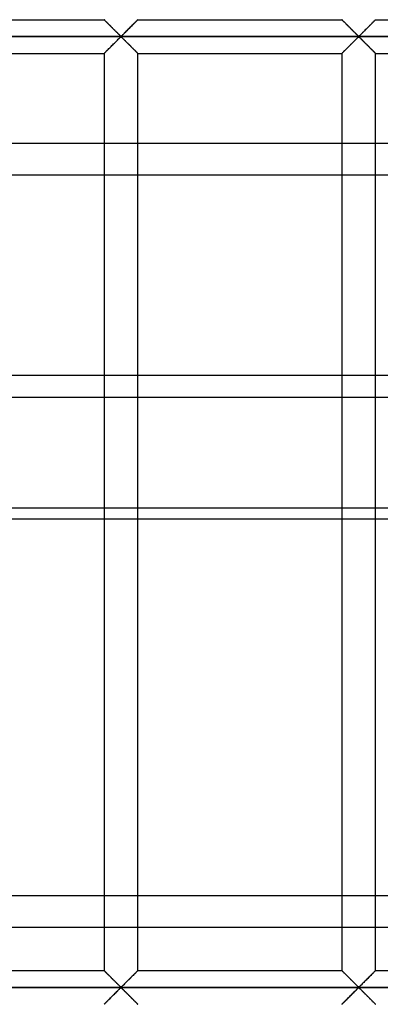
# Model space of a CAD drawing. Header units: millimetres. Extents: x -455 to 455, y -455 to 455.
# Tile 11 of 58: x -297 to -243, y -73 to 73. Entities that reach past the tile are written whole.
import ezdxf

# ---------------------------------------------------------------- set-up
doc = ezdxf.new("R2010")
doc.units = ezdxf.units.MM
doc.layers.add('MAIN-1', color=7, linetype='Continuous')
doc.layers.add('MAIN-2', color=7, linetype='Continuous')

msp = doc.modelspace()

# ---------------------------------------------------------------- linework, layer by layer
at = {"layer": 'MAIN-1'}
for p, q in [((-314.38, 72.92), (-284.17, 72.92)), ((-284.16, 72.91), (-284.17, 72.92)), ((-279.17, 72.92), (-279.17, 72.91)), ((-279.17, 72.92), (-248.96, 72.92)), ((-248.96, 72.91), (-248.96, 72.92)), ((-243.96, 72.92), (-243.97, 72.91)), ((-243.96, 72.92), (-213.75, 72.92)), ((-284.15, 72.9), (-284.16, 72.91)), ((-284.16, 72.91), (-284.16, 72.91)), ((-284.13, 72.88), (-284.15, 72.9)), ((-284.11, 72.86), (-284.13, 72.88)), ((-284.08, 72.84), (-284.11, 72.86)), ((-284.06, 72.81), (-284.08, 72.84)), ((-284.02, 72.77), (-284.06, 72.81)), ((-283.99, 72.74), (-284.02, 72.77)), ((-283.95, 72.7), (-283.99, 72.74)), ((-283.9, 72.65), (-283.95, 72.7)), ((-283.86, 72.61), (-283.9, 72.65)), ((-283.81, 72.56), (-283.86, 72.61)), ((-283.75, 72.5), (-283.81, 72.56)), ((-283.7, 72.45), (-283.75, 72.5)), ((-283.64, 72.39), (-283.7, 72.45)), ((-283.58, 72.33), (-283.64, 72.39)), ((-283.52, 72.27), (-283.58, 72.33)), ((-283.46, 72.21), (-283.52, 72.27)), ((-283.4, 72.15), (-283.46, 72.21)), ((-283.34, 72.09), (-283.4, 72.15)), ((-283.27, 72.02), (-283.34, 72.09)), ((-283.21, 71.96), (-283.27, 72.02)), ((-283.14, 71.89), (-283.21, 71.96)), ((-283.07, 71.83), (-283.14, 71.89)), ((-283.01, 71.76), (-283.07, 71.83)), ((-282.94, 71.69), (-283.01, 71.76)), ((-282.87, 71.62), (-282.94, 71.69)), ((-282.8, 71.55), (-282.87, 71.62)), ((-282.73, 71.48), (-282.8, 71.55)), ((-282.66, 71.41), (-282.73, 71.48)), ((-280.58, 71.51), (-280.7, 71.39)), ((-280.46, 71.63), (-280.58, 71.51)), ((-280.34, 71.75), (-280.46, 71.63)), ((-280.22, 71.87), (-280.34, 71.75)), ((-280.1, 71.98), (-280.22, 71.87)), ((-279.99, 72.1), (-280.1, 71.98)), ((-279.88, 72.2), (-279.99, 72.1)), ((-279.77, 72.31), (-279.88, 72.2)), ((-279.67, 72.41), (-279.77, 72.31)), ((-279.58, 72.51), (-279.67, 72.41)), ((-279.49, 72.6), (-279.58, 72.51)), ((-279.41, 72.68), (-279.49, 72.6)), ((-279.34, 72.75), (-279.41, 72.68)), ((-279.28, 72.81), (-279.34, 72.75)), ((-279.23, 72.86), (-279.28, 72.81)), ((-279.2, 72.89), (-279.23, 72.86)), ((-279.17, 72.91), (-279.2, 72.89)), ((-248.95, 72.91), (-248.96, 72.91)), ((-248.94, 72.9), (-248.95, 72.91)), ((-248.92, 72.88), (-248.94, 72.9)), ((-248.9, 72.86), (-248.92, 72.88)), ((-248.88, 72.84), (-248.9, 72.86)), ((-248.85, 72.81), (-248.88, 72.84)), ((-248.81, 72.77), (-248.85, 72.81)), ((-248.78, 72.74), (-248.81, 72.77)), ((-248.74, 72.7), (-248.78, 72.74)), ((-248.69, 72.65), (-248.74, 72.7)), ((-248.65, 72.61), (-248.69, 72.65)), ((-248.6, 72.56), (-248.65, 72.61)), ((-248.54, 72.5), (-248.6, 72.56)), ((-248.49, 72.45), (-248.54, 72.5)), ((-248.43, 72.39), (-248.49, 72.45)), ((-248.37, 72.33), (-248.43, 72.39)), ((-248.31, 72.27), (-248.37, 72.33)), ((-248.25, 72.21), (-248.31, 72.27)), ((-248.19, 72.15), (-248.25, 72.21)), ((-248.13, 72.09), (-248.19, 72.15)), ((-248.07, 72.02), (-248.13, 72.09)), ((-248, 71.96), (-248.07, 72.02)), ((-247.93, 71.89), (-248, 71.96)), ((-247.87, 71.83), (-247.93, 71.89)), ((-247.8, 71.76), (-247.87, 71.83)), ((-247.73, 71.69), (-247.8, 71.76)), ((-247.66, 71.62), (-247.73, 71.69)), ((-247.59, 71.55), (-247.66, 71.62)), ((-247.52, 71.48), (-247.59, 71.55)), ((-247.45, 71.41), (-247.52, 71.48)), ((-245.37, 71.51), (-245.49, 71.39)), ((-245.25, 71.63), (-245.37, 71.51)), ((-245.13, 71.75), (-245.25, 71.63)), ((-245.01, 71.87), (-245.13, 71.75)), ((-244.89, 71.98), (-245.01, 71.87)), ((-244.78, 72.1), (-244.89, 71.98)), ((-244.67, 72.2), (-244.78, 72.1)), ((-244.57, 72.31), (-244.67, 72.2)), ((-244.46, 72.41), (-244.57, 72.31)), ((-244.37, 72.51), (-244.46, 72.41)), ((-244.28, 72.6), (-244.37, 72.51)), ((-244.2, 72.68), (-244.28, 72.6)), ((-244.13, 72.75), (-244.2, 72.68)), ((-244.07, 72.81), (-244.13, 72.75)), ((-244.02, 72.86), (-244.07, 72.81)), ((-243.99, 72.89), (-244.02, 72.86)), ((-243.97, 72.91), (-243.99, 72.89)), ((422.5, 70.42), (-422.5, 70.42)), ((-282.59, 71.35), (-282.66, 71.41)), ((-282.53, 71.28), (-282.59, 71.35)), ((-282.46, 71.21), (-282.53, 71.28)), ((-282.39, 71.15), (-282.46, 71.21)), ((-282.33, 71.08), (-282.39, 71.15)), ((-282.26, 71.01), (-282.33, 71.08)), ((-282.2, 70.95), (-282.26, 71.01)), ((-282.13, 70.89), (-282.2, 70.95)), ((-282.18, 69.9), (-282.07, 70.01)), ((-282.07, 70.83), (-282.13, 70.89)), ((-282.01, 70.77), (-282.07, 70.83)), ((-282.07, 70.01), (-281.97, 70.11)), ((-281.96, 70.72), (-282.01, 70.77)), ((-281.97, 70.11), (-281.87, 70.2)), ((-281.9, 70.66), (-281.96, 70.72)), ((-281.85, 70.61), (-281.9, 70.66)), ((-281.87, 70.2), (-281.78, 70.28)), ((-281.79, 70.56), (-281.85, 70.61)), ((-281.74, 70.52), (-281.79, 70.56)), ((-281.78, 70.28), (-281.67, 70.35)), ((-281.67, 70.49), (-281.74, 70.52)), ((-281.55, 70.55), (-281.67, 70.49)), ((-281.67, 70.35), (-281.59, 70.31)), ((-281.59, 70.31), (-281.54, 70.27)), ((-281.46, 70.64), (-281.55, 70.55)), ((-281.54, 70.27), (-281.49, 70.22)), ((-281.49, 70.22), (-281.43, 70.17)), ((-281.36, 70.73), (-281.46, 70.64)), ((-281.43, 70.17), (-281.38, 70.12)), ((-281.38, 70.12), (-281.32, 70.06)), ((-281.26, 70.83), (-281.36, 70.73)), ((-281.32, 70.06), (-281.26, 70)), ((-281.16, 70.93), (-281.26, 70.83)), ((-281.26, 70), (-281.2, 69.94)), ((-281.04, 71.04), (-281.16, 70.93)), ((-280.93, 71.16), (-281.04, 71.04)), ((-280.81, 71.27), (-280.93, 71.16)), ((-280.7, 71.39), (-280.81, 71.27)), ((-247.38, 71.35), (-247.45, 71.41)), ((-247.32, 71.28), (-247.38, 71.35)), ((-247.25, 71.21), (-247.32, 71.28)), ((-247.18, 71.15), (-247.25, 71.21)), ((-247.12, 71.08), (-247.18, 71.15)), ((-247.05, 71.01), (-247.12, 71.08)), ((-246.99, 70.95), (-247.05, 71.01)), ((-246.93, 70.89), (-246.99, 70.95)), ((-246.97, 69.9), (-246.86, 70.01)), ((-246.87, 70.83), (-246.93, 70.89)), ((-246.81, 70.77), (-246.87, 70.83)), ((-246.86, 70.01), (-246.76, 70.11)), ((-246.75, 70.72), (-246.81, 70.77)), ((-246.76, 70.11), (-246.67, 70.2)), ((-246.69, 70.66), (-246.75, 70.72)), ((-246.64, 70.61), (-246.69, 70.66)), ((-246.67, 70.2), (-246.57, 70.28)), ((-246.59, 70.56), (-246.64, 70.61)), ((-246.53, 70.52), (-246.59, 70.56)), ((-246.57, 70.28), (-246.46, 70.35)), ((-246.46, 70.49), (-246.53, 70.52)), ((-246.34, 70.55), (-246.46, 70.49)), ((-246.46, 70.35), (-246.39, 70.31)), ((-246.39, 70.31), (-246.33, 70.27)), ((-246.25, 70.64), (-246.34, 70.55)), ((-246.33, 70.27), (-246.28, 70.22)), ((-246.28, 70.22), (-246.22, 70.17)), ((-246.15, 70.73), (-246.25, 70.64)), ((-246.22, 70.17), (-246.17, 70.12)), ((-246.17, 70.12), (-246.11, 70.06)), ((-246.05, 70.83), (-246.15, 70.73)), ((-246.11, 70.06), (-246.05, 70)), ((-245.95, 70.93), (-246.05, 70.83)), ((-246.05, 70), (-245.99, 69.94)), ((-245.84, 71.04), (-245.95, 70.93)), ((-245.72, 71.16), (-245.84, 71.04)), ((-245.6, 71.27), (-245.72, 71.16)), ((-245.49, 71.39), (-245.6, 71.27)), ((-283.56, 68.52), (-283.45, 68.63)), ((-283.45, 68.63), (-283.34, 68.74)), ((-283.34, 68.74), (-283.23, 68.85)), ((-283.23, 68.85), (-283.12, 68.97)), ((-283.12, 68.97), (-283, 69.08)), ((-283, 69.08), (-282.88, 69.2)), ((-282.88, 69.2), (-282.76, 69.32)), ((-282.76, 69.32), (-282.64, 69.44)), ((-282.64, 69.44), (-282.52, 69.56)), ((-282.52, 69.56), (-282.4, 69.68)), ((-282.4, 69.68), (-282.29, 69.79)), ((-282.29, 69.79), (-282.18, 69.9)), ((-281.2, 69.94), (-281.14, 69.88)), ((-281.14, 69.88), (-281.07, 69.82)), ((-281.07, 69.82), (-281.01, 69.75)), ((-281.01, 69.75), (-280.94, 69.69)), ((-280.94, 69.69), (-280.88, 69.62)), ((-280.88, 69.62), (-280.81, 69.56)), ((-280.81, 69.56), (-280.74, 69.49)), ((-280.74, 69.49), (-280.67, 69.42)), ((-280.67, 69.42), (-280.6, 69.35)), ((-280.6, 69.35), (-280.53, 69.28)), ((-280.53, 69.28), (-280.47, 69.21)), ((-280.47, 69.21), (-280.4, 69.14)), ((-280.4, 69.14), (-280.33, 69.08)), ((-280.33, 69.08), (-280.26, 69.01)), ((-280.26, 69.01), (-280.19, 68.94)), ((-280.19, 68.94), (-280.13, 68.87)), ((-280.13, 68.87), (-280.06, 68.81)), ((-280.06, 68.81), (-280, 68.74)), ((-280, 68.74), (-279.93, 68.68)), ((-279.93, 68.68), (-279.87, 68.62)), ((-279.87, 68.62), (-279.81, 68.56)), ((-279.81, 68.56), (-279.75, 68.5)), ((-248.35, 68.52), (-248.24, 68.63)), ((-248.24, 68.63), (-248.14, 68.74)), ((-248.14, 68.74), (-248.02, 68.85)), ((-248.02, 68.85), (-247.91, 68.97)), ((-247.91, 68.97), (-247.79, 69.08)), ((-247.79, 69.08), (-247.67, 69.2)), ((-247.67, 69.2), (-247.55, 69.32)), ((-247.55, 69.32), (-247.43, 69.44)), ((-247.43, 69.44), (-247.31, 69.56)), ((-247.31, 69.56), (-247.2, 69.68)), ((-247.2, 69.68), (-247.08, 69.79)), ((-247.08, 69.79), (-246.97, 69.9)), ((-245.99, 69.94), (-245.93, 69.88)), ((-245.93, 69.88), (-245.86, 69.82)), ((-245.86, 69.82), (-245.8, 69.75)), ((-245.8, 69.75), (-245.73, 69.69)), ((-245.73, 69.69), (-245.67, 69.62)), ((-245.67, 69.62), (-245.6, 69.56)), ((-245.6, 69.56), (-245.53, 69.49)), ((-245.53, 69.49), (-245.46, 69.42)), ((-245.46, 69.42), (-245.4, 69.35)), ((-245.4, 69.35), (-245.33, 69.28)), ((-245.33, 69.28), (-245.26, 69.21)), ((-245.26, 69.21), (-245.19, 69.14)), ((-245.19, 69.14), (-245.12, 69.08)), ((-245.12, 69.08), (-245.05, 69.01)), ((-245.05, 69.01), (-244.98, 68.94)), ((-244.98, 68.94), (-244.92, 68.87)), ((-244.92, 68.87), (-244.85, 68.81)), ((-244.85, 68.81), (-244.79, 68.74)), ((-244.79, 68.74), (-244.72, 68.68)), ((-244.72, 68.68), (-244.66, 68.62)), ((-244.66, 68.62), (-244.6, 68.56)), ((-244.6, 68.56), (-244.54, 68.5)), ((-314.38, 67.92), (-284.17, 67.92)), ((-284.17, 67.92), (-284.17, -67.92)), ((-284.17, 67.92), (-284.16, 67.92)), ((-284.16, 67.92), (-284.14, 67.94)), ((-284.14, 67.94), (-284.1, 67.98)), ((-284.1, 67.98), (-284.06, 68.03)), ((-284.06, 68.03), (-284, 68.08)), ((-284, 68.08), (-283.93, 68.16)), ((-283.93, 68.16), (-283.85, 68.24)), ((-283.85, 68.24), (-283.76, 68.33)), ((-283.76, 68.33), (-283.66, 68.42)), ((-283.66, 68.42), (-283.56, 68.52)), ((-279.75, 68.5), (-279.69, 68.44)), ((-279.69, 68.44), (-279.64, 68.38)), ((-279.64, 68.38), (-279.58, 68.33)), ((-279.58, 68.33), (-279.53, 68.28)), ((-279.53, 68.28), (-279.48, 68.23)), ((-279.48, 68.23), (-279.43, 68.18)), ((-279.43, 68.18), (-279.39, 68.14)), ((-279.39, 68.14), (-279.35, 68.1)), ((-279.35, 68.1), (-279.31, 68.06)), ((-279.31, 68.06), (-279.28, 68.03)), ((-279.28, 68.03), (-279.25, 68)), ((-279.25, 68), (-279.22, 67.97)), ((-279.22, 67.97), (-279.2, 67.95)), ((-279.2, 67.95), (-279.19, 67.94)), ((-279.19, 67.94), (-279.18, 67.93)), ((-279.18, 67.93), (-279.17, 67.92)), ((-279.17, -67.92), (-279.17, 67.92)), ((-279.17, 67.92), (-279.17, 67.92)), ((-279.17, 67.92), (-248.96, 67.92)), ((-248.96, 67.92), (-248.96, -67.92)), ((-248.96, 67.92), (-248.95, 67.92)), ((-248.95, 67.92), (-248.93, 67.94)), ((-248.93, 67.94), (-248.9, 67.98)), ((-248.9, 67.98), (-248.85, 68.03)), ((-248.85, 68.03), (-248.79, 68.08)), ((-248.79, 68.08), (-248.72, 68.16)), ((-248.72, 68.16), (-248.64, 68.24)), ((-248.64, 68.24), (-248.55, 68.33)), ((-248.55, 68.33), (-248.45, 68.42)), ((-248.45, 68.42), (-248.35, 68.52)), ((-244.54, 68.5), (-244.48, 68.44)), ((-244.48, 68.44), (-244.43, 68.38)), ((-244.43, 68.38), (-244.37, 68.33)), ((-244.37, 68.33), (-244.32, 68.28)), ((-244.32, 68.28), (-244.27, 68.23)), ((-244.27, 68.23), (-244.22, 68.18)), ((-244.22, 68.18), (-244.18, 68.14)), ((-244.18, 68.14), (-244.14, 68.1)), ((-244.14, 68.1), (-244.1, 68.06)), ((-244.1, 68.06), (-244.07, 68.03)), ((-244.07, 68.03), (-244.04, 68)), ((-244.04, 68), (-244.02, 67.97)), ((-244.02, 67.97), (-244, 67.95)), ((-244, 67.95), (-243.98, 67.94)), ((-243.98, 67.94), (-243.97, 67.93)), ((-243.97, 67.93), (-243.96, 67.92)), ((-243.96, -67.92), (-243.96, 67.92)), ((-243.96, 67.92), (-243.96, 67.92)), ((-243.96, 67.92), (-213.75, 67.92)), ((-314.38, 54.64), (-284.17, 54.64)), ((-279.17, 54.64), (-248.96, 54.64)), ((-243.96, 54.64), (-213.83, 54.64)), ((-284.17, 49.88), (-314.38, 49.88)), ((-248.96, 49.88), (-279.17, 49.88)), ((-213.75, 49.88), (-243.96, 49.88)), ((-314.38, 16.99), (-284.17, 16.99)), ((-279.17, 16.99), (-248.96, 16.99)), ((-243.96, 16.99), (-213.75, 16.99)), ((-284.17, 0.55), (-314.38, 0.55)), ((-248.96, 0.55), (-279.17, 0.55)), ((-213.75, 0.55), (-243.96, 0.55)), ((-314.38, -0.99), (-284.17, -0.99)), ((-279.17, -0.99), (-248.96, -0.99)), ((-243.96, -0.99), (-213.75, -0.99)), ((-314.38, -56.79), (-284.17, -56.79)), ((-279.17, -56.79), (-248.96, -56.79)), ((-243.96, -56.79), (-214.71, -56.79)), ((-284.17, -61.55), (-314.38, -61.55)), ((-248.96, -61.55), (-279.17, -61.55)), ((-222.94, -61.55), (-243.96, -61.55)), ((-314.38, -67.92), (-284.17, -67.92)), ((-284.16, -67.92), (-284.17, -67.92)), ((-284.16, -67.93), (-284.16, -67.92)), ((-284.15, -67.94), (-284.16, -67.93)), ((-284.13, -67.95), (-284.15, -67.94)), ((-284.11, -67.97), (-284.13, -67.95)), ((-284.08, -68), (-284.11, -67.97)), ((-284.06, -68.03), (-284.08, -68)), ((-284.02, -68.06), (-284.06, -68.03)), ((-283.99, -68.1), (-284.02, -68.06)), ((-283.95, -68.14), (-283.99, -68.1)), ((-283.9, -68.18), (-283.95, -68.14)), ((-283.86, -68.23), (-283.9, -68.18)), ((-283.81, -68.28), (-283.86, -68.23)), ((-283.75, -68.33), (-283.81, -68.28)), ((-283.7, -68.38), (-283.75, -68.33)), ((-283.64, -68.44), (-283.7, -68.38)), ((-283.58, -68.5), (-283.64, -68.44)), ((-283.52, -68.56), (-283.58, -68.5)), ((-279.77, -68.52), (-279.88, -68.63)), ((-279.67, -68.42), (-279.77, -68.52)), ((-279.58, -68.33), (-279.67, -68.42)), ((-279.49, -68.24), (-279.58, -68.33)), ((-279.41, -68.16), (-279.49, -68.24)), ((-279.34, -68.08), (-279.41, -68.16)), ((-279.28, -68.03), (-279.34, -68.08)), ((-279.23, -67.98), (-279.28, -68.03)), ((-279.2, -67.94), (-279.23, -67.98)), ((-279.17, -67.92), (-279.2, -67.94)), ((-279.17, -67.92), (-279.17, -67.92)), ((-279.17, -67.92), (-248.96, -67.92)), ((-248.95, -67.93), (-248.96, -67.92)), ((-248.96, -67.92), (-248.96, -67.92)), ((-248.94, -67.94), (-248.95, -67.93)), ((-248.92, -67.95), (-248.94, -67.94)), ((-248.9, -67.97), (-248.92, -67.95)), ((-248.88, -68), (-248.9, -67.97)), ((-248.85, -68.03), (-248.88, -68)), ((-248.81, -68.06), (-248.85, -68.03)), ((-248.78, -68.1), (-248.81, -68.06)), ((-248.74, -68.14), (-248.78, -68.1)), ((-248.69, -68.18), (-248.74, -68.14)), ((-248.65, -68.23), (-248.69, -68.18)), ((-248.6, -68.28), (-248.65, -68.23)), ((-248.54, -68.33), (-248.6, -68.28)), ((-248.49, -68.38), (-248.54, -68.33)), ((-248.43, -68.44), (-248.49, -68.38)), ((-248.37, -68.5), (-248.43, -68.44)), ((-248.31, -68.56), (-248.37, -68.5)), ((-244.57, -68.52), (-244.67, -68.63)), ((-244.46, -68.42), (-244.57, -68.52)), ((-244.37, -68.33), (-244.46, -68.42)), ((-244.28, -68.24), (-244.37, -68.33)), ((-244.2, -68.16), (-244.28, -68.24)), ((-244.13, -68.08), (-244.2, -68.16)), ((-244.07, -68.03), (-244.13, -68.08)), ((-244.02, -67.98), (-244.07, -68.03)), ((-243.99, -67.94), (-244.02, -67.98)), ((-243.97, -67.92), (-243.99, -67.94)), ((-243.96, -67.92), (-243.97, -67.92)), ((-243.96, -67.92), (-213.75, -67.92)), ((-283.46, -68.62), (-283.52, -68.56)), ((-283.4, -68.68), (-283.46, -68.62)), ((-283.34, -68.74), (-283.4, -68.68)), ((-283.27, -68.81), (-283.34, -68.74)), ((-283.21, -68.87), (-283.27, -68.81)), ((-283.14, -68.94), (-283.21, -68.87)), ((-283.07, -69.01), (-283.14, -68.94)), ((-283.01, -69.08), (-283.07, -69.01)), ((-282.94, -69.14), (-283.01, -69.08)), ((-282.87, -69.21), (-282.94, -69.14)), ((-282.8, -69.28), (-282.87, -69.21)), ((-282.73, -69.35), (-282.8, -69.28)), ((-282.66, -69.42), (-282.73, -69.35)), ((-282.59, -69.49), (-282.66, -69.42)), ((-282.53, -69.56), (-282.59, -69.49)), ((-282.46, -69.62), (-282.53, -69.56)), ((-282.39, -69.69), (-282.46, -69.62)), ((-282.33, -69.75), (-282.39, -69.69)), ((-282.26, -69.82), (-282.33, -69.75)), ((-282.2, -69.88), (-282.26, -69.82)), ((-282.13, -69.94), (-282.2, -69.88)), ((-282.07, -70), (-282.13, -69.94)), ((-281.16, -69.9), (-281.26, -70.01)), ((-281.04, -69.79), (-281.16, -69.9)), ((-280.93, -69.68), (-281.04, -69.79)), ((-280.81, -69.56), (-280.93, -69.68)), ((-280.7, -69.44), (-280.81, -69.56)), ((-280.58, -69.32), (-280.7, -69.44)), ((-280.46, -69.2), (-280.58, -69.32)), ((-280.34, -69.08), (-280.46, -69.2)), ((-280.22, -68.97), (-280.34, -69.08)), ((-280.1, -68.85), (-280.22, -68.97)), ((-279.99, -68.74), (-280.1, -68.85)), ((-279.88, -68.63), (-279.99, -68.74)), ((-248.25, -68.62), (-248.31, -68.56)), ((-248.19, -68.68), (-248.25, -68.62)), ((-248.13, -68.74), (-248.19, -68.68)), ((-248.07, -68.81), (-248.13, -68.74)), ((-248, -68.87), (-248.07, -68.81)), ((-247.93, -68.94), (-248, -68.87)), ((-247.87, -69.01), (-247.93, -68.94)), ((-247.8, -69.08), (-247.87, -69.01)), ((-247.73, -69.14), (-247.8, -69.08)), ((-247.66, -69.21), (-247.73, -69.14)), ((-247.59, -69.28), (-247.66, -69.21)), ((-247.52, -69.35), (-247.59, -69.28)), ((-247.45, -69.42), (-247.52, -69.35)), ((-247.38, -69.49), (-247.45, -69.42)), ((-247.32, -69.56), (-247.38, -69.49)), ((-247.25, -69.62), (-247.32, -69.56)), ((-247.18, -69.69), (-247.25, -69.62)), ((-247.12, -69.75), (-247.18, -69.69)), ((-247.05, -69.82), (-247.12, -69.75)), ((-246.99, -69.88), (-247.05, -69.82)), ((-246.93, -69.94), (-246.99, -69.88)), ((-246.87, -70), (-246.93, -69.94)), ((-245.95, -69.9), (-246.05, -70.01)), ((-245.84, -69.79), (-245.95, -69.9)), ((-245.72, -69.68), (-245.84, -69.79)), ((-245.6, -69.56), (-245.72, -69.68)), ((-245.49, -69.44), (-245.6, -69.56)), ((-245.37, -69.32), (-245.49, -69.44)), ((-245.25, -69.2), (-245.37, -69.32)), ((-245.13, -69.08), (-245.25, -69.2)), ((-245.01, -68.97), (-245.13, -69.08)), ((-244.89, -68.85), (-245.01, -68.97)), ((-244.78, -68.74), (-244.89, -68.85)), ((-244.67, -68.63), (-244.78, -68.74)), ((422.5, -70.42), (-422.5, -70.42)), ((-282.76, -71.51), (-282.64, -71.39)), ((-282.64, -71.39), (-282.52, -71.27)), ((-282.52, -71.27), (-282.4, -71.16)), ((-282.4, -71.16), (-282.29, -71.04)), ((-282.29, -71.04), (-282.18, -70.93)), ((-282.18, -70.93), (-282.07, -70.83)), ((-282.01, -70.06), (-282.07, -70)), ((-282.07, -70.83), (-281.97, -70.73)), ((-281.96, -70.12), (-282.01, -70.06)), ((-281.97, -70.73), (-281.87, -70.64)), ((-281.9, -70.17), (-281.96, -70.12)), ((-281.85, -70.22), (-281.9, -70.17)), ((-281.87, -70.64), (-281.78, -70.55)), ((-281.79, -70.27), (-281.85, -70.22)), ((-281.74, -70.31), (-281.79, -70.27)), ((-281.78, -70.55), (-281.67, -70.49)), ((-281.67, -70.35), (-281.74, -70.31)), ((-281.55, -70.28), (-281.67, -70.35)), ((-281.67, -70.49), (-281.59, -70.52)), ((-281.59, -70.52), (-281.54, -70.56)), ((-281.46, -70.2), (-281.55, -70.28)), ((-281.54, -70.56), (-281.49, -70.61)), ((-281.49, -70.61), (-281.43, -70.66)), ((-281.36, -70.11), (-281.46, -70.2)), ((-281.43, -70.66), (-281.38, -70.72)), ((-281.38, -70.72), (-281.32, -70.77)), ((-281.26, -70.01), (-281.36, -70.11)), ((-281.32, -70.77), (-281.26, -70.83)), ((-281.26, -70.83), (-281.2, -70.89)), ((-281.2, -70.89), (-281.14, -70.95)), ((-281.14, -70.95), (-281.07, -71.01)), ((-281.07, -71.01), (-281.01, -71.08)), ((-281.01, -71.08), (-280.94, -71.15)), ((-280.94, -71.15), (-280.88, -71.21)), ((-280.88, -71.21), (-280.81, -71.28)), ((-280.81, -71.28), (-280.74, -71.35)), ((-280.74, -71.35), (-280.67, -71.41)), ((-280.67, -71.41), (-280.6, -71.48)), ((-247.55, -71.51), (-247.43, -71.39)), ((-247.43, -71.39), (-247.31, -71.27)), ((-247.31, -71.27), (-247.2, -71.16)), ((-247.2, -71.16), (-247.08, -71.04)), ((-247.08, -71.04), (-246.97, -70.93)), ((-246.97, -70.93), (-246.86, -70.83)), ((-246.81, -70.06), (-246.87, -70)), ((-246.86, -70.83), (-246.76, -70.73)), ((-246.75, -70.12), (-246.81, -70.06)), ((-246.76, -70.73), (-246.67, -70.64)), ((-246.69, -70.17), (-246.75, -70.12)), ((-246.64, -70.22), (-246.69, -70.17)), ((-246.67, -70.64), (-246.57, -70.55)), ((-246.59, -70.27), (-246.64, -70.22)), ((-246.53, -70.31), (-246.59, -70.27)), ((-246.57, -70.55), (-246.46, -70.49)), ((-246.46, -70.35), (-246.53, -70.31)), ((-246.34, -70.28), (-246.46, -70.35)), ((-246.46, -70.49), (-246.39, -70.52)), ((-246.39, -70.52), (-246.33, -70.56)), ((-246.25, -70.2), (-246.34, -70.28)), ((-246.33, -70.56), (-246.28, -70.61)), ((-246.28, -70.61), (-246.22, -70.66)), ((-246.15, -70.11), (-246.25, -70.2)), ((-246.22, -70.66), (-246.17, -70.72)), ((-246.17, -70.72), (-246.11, -70.77)), ((-246.05, -70.01), (-246.15, -70.11)), ((-246.11, -70.77), (-246.05, -70.83)), ((-246.05, -70.83), (-245.99, -70.89)), ((-245.99, -70.89), (-245.93, -70.95)), ((-245.93, -70.95), (-245.86, -71.01)), ((-245.86, -71.01), (-245.8, -71.08)), ((-245.8, -71.08), (-245.73, -71.15)), ((-245.73, -71.15), (-245.67, -71.21)), ((-245.67, -71.21), (-245.6, -71.28)), ((-245.6, -71.28), (-245.53, -71.35)), ((-245.53, -71.35), (-245.46, -71.41)), ((-245.46, -71.41), (-245.4, -71.48)), ((-284.17, -72.92), (-284.16, -72.91)), ((-284.16, -72.91), (-284.14, -72.89)), ((-284.14, -72.89), (-284.1, -72.86)), ((-284.1, -72.86), (-284.06, -72.81)), ((-284.06, -72.81), (-284, -72.75)), ((-284, -72.75), (-283.93, -72.68)), ((-283.93, -72.68), (-283.85, -72.6)), ((-283.85, -72.6), (-283.76, -72.51)), ((-283.76, -72.51), (-283.66, -72.41)), ((-283.66, -72.41), (-283.56, -72.31)), ((-283.56, -72.31), (-283.45, -72.2)), ((-283.45, -72.2), (-283.34, -72.1)), ((-283.34, -72.1), (-283.23, -71.98)), ((-283.23, -71.98), (-283.12, -71.87)), ((-283.12, -71.87), (-283, -71.75)), ((-283, -71.75), (-282.88, -71.63)), ((-282.88, -71.63), (-282.76, -71.51)), ((-280.6, -71.48), (-280.53, -71.55)), ((-280.53, -71.55), (-280.47, -71.62)), ((-280.47, -71.62), (-280.4, -71.69)), ((-280.4, -71.69), (-280.33, -71.76)), ((-280.33, -71.76), (-280.26, -71.83)), ((-280.26, -71.83), (-280.19, -71.89)), ((-280.19, -71.89), (-280.13, -71.96)), ((-280.13, -71.96), (-280.06, -72.02)), ((-280.06, -72.02), (-280, -72.09)), ((-280, -72.09), (-279.93, -72.15)), ((-279.93, -72.15), (-279.87, -72.21)), ((-279.87, -72.21), (-279.81, -72.27)), ((-279.81, -72.27), (-279.75, -72.33)), ((-279.75, -72.33), (-279.69, -72.39)), ((-279.69, -72.39), (-279.64, -72.45)), ((-279.64, -72.45), (-279.58, -72.5)), ((-279.58, -72.5), (-279.53, -72.56)), ((-279.53, -72.56), (-279.48, -72.61)), ((-279.48, -72.61), (-279.43, -72.65)), ((-279.43, -72.65), (-279.39, -72.7)), ((-279.39, -72.7), (-279.35, -72.74)), ((-279.35, -72.74), (-279.31, -72.77)), ((-279.31, -72.77), (-279.28, -72.81)), ((-279.28, -72.81), (-279.25, -72.84)), ((-279.25, -72.84), (-279.22, -72.86)), ((-279.22, -72.86), (-279.2, -72.88)), ((-279.2, -72.88), (-279.19, -72.9)), ((-279.19, -72.9), (-279.18, -72.91)), ((-279.18, -72.91), (-279.17, -72.91)), ((-279.17, -72.91), (-279.17, -72.92)), ((-248.96, -72.92), (-248.95, -72.91)), ((-248.95, -72.91), (-248.93, -72.89)), ((-248.93, -72.89), (-248.9, -72.86)), ((-248.9, -72.86), (-248.85, -72.81)), ((-248.85, -72.81), (-248.79, -72.75)), ((-248.79, -72.75), (-248.72, -72.68)), ((-248.72, -72.68), (-248.64, -72.6)), ((-248.64, -72.6), (-248.55, -72.51)), ((-248.55, -72.51), (-248.45, -72.41)), ((-248.45, -72.41), (-248.35, -72.31)), ((-248.35, -72.31), (-248.24, -72.2)), ((-248.24, -72.2), (-248.14, -72.1)), ((-248.14, -72.1), (-248.02, -71.98)), ((-248.02, -71.98), (-247.91, -71.87)), ((-247.91, -71.87), (-247.79, -71.75)), ((-247.79, -71.75), (-247.67, -71.63)), ((-247.67, -71.63), (-247.55, -71.51)), ((-245.4, -71.48), (-245.33, -71.55)), ((-245.33, -71.55), (-245.26, -71.62)), ((-245.26, -71.62), (-245.19, -71.69)), ((-245.19, -71.69), (-245.12, -71.76)), ((-245.12, -71.76), (-245.05, -71.83)), ((-245.05, -71.83), (-244.98, -71.89)), ((-244.98, -71.89), (-244.92, -71.96)), ((-244.92, -71.96), (-244.85, -72.02)), ((-244.85, -72.02), (-244.79, -72.09)), ((-244.79, -72.09), (-244.72, -72.15)), ((-244.72, -72.15), (-244.66, -72.21)), ((-244.66, -72.21), (-244.6, -72.27)), ((-244.6, -72.27), (-244.54, -72.33)), ((-244.54, -72.33), (-244.48, -72.39)), ((-244.48, -72.39), (-244.43, -72.45)), ((-244.43, -72.45), (-244.37, -72.5)), ((-244.37, -72.5), (-244.32, -72.56)), ((-244.32, -72.56), (-244.27, -72.61)), ((-244.27, -72.61), (-244.22, -72.65)), ((-244.22, -72.65), (-244.18, -72.7)), ((-244.18, -72.7), (-244.14, -72.74)), ((-244.14, -72.74), (-244.1, -72.77)), ((-244.1, -72.77), (-244.07, -72.81)), ((-244.07, -72.81), (-244.04, -72.84)), ((-244.04, -72.84), (-244.02, -72.86)), ((-244.02, -72.86), (-244, -72.88)), ((-244, -72.88), (-243.98, -72.9)), ((-243.98, -72.9), (-243.97, -72.91)), ((-243.97, -72.91), (-243.96, -72.91)), ((-243.96, -72.91), (-243.96, -72.92))]:
    msp.add_line(p, q, dxfattribs=at)
at = {"layer": 'MAIN-2'}
for p, q in [((-284.17, 72.92), (-284.16, 72.91)), ((-279.17, 72.91), (-279.17, 72.92)), ((-248.96, 72.92), (-248.95, 72.91)), ((-243.96, 72.91), (-243.96, 72.92)), ((-284.16, 72.91), (-284.15, 72.9)), ((-284.15, 72.9), (-284.13, 72.88)), ((-284.13, 72.88), (-284.09, 72.85)), ((-284.09, 72.85), (-284.06, 72.81)), ((-284.06, 72.81), (-284.01, 72.76)), ((-284.01, 72.76), (-283.95, 72.7)), ((-283.95, 72.7), (-283.89, 72.64)), ((-283.89, 72.64), (-283.82, 72.58)), ((-283.82, 72.58), (-283.75, 72.5)), ((-283.75, 72.5), (-283.67, 72.43)), ((-283.67, 72.43), (-283.59, 72.34)), ((-283.59, 72.34), (-283.51, 72.26)), ((-283.51, 72.26), (-283.42, 72.17)), ((-283.42, 72.17), (-283.33, 72.09)), ((-283.33, 72.09), (-283.24, 72)), ((-283.24, 72), (-283.15, 71.9)), ((-283.15, 71.9), (-283.06, 71.81)), ((-283.06, 71.81), (-282.96, 71.71)), ((-282.96, 71.71), (-282.86, 71.62)), ((-282.86, 71.62), (-282.77, 71.52)), ((-282.77, 71.52), (-282.67, 71.42)), ((-280.66, 71.42), (-280.57, 71.52)), ((-280.57, 71.52), (-280.47, 71.62)), ((-280.47, 71.62), (-280.37, 71.71)), ((-280.37, 71.71), (-280.28, 71.81)), ((-280.28, 71.81), (-280.18, 71.9)), ((-280.18, 71.9), (-280.09, 72)), ((-280.09, 72), (-280, 72.09)), ((-280, 72.09), (-279.91, 72.17)), ((-279.91, 72.17), (-279.82, 72.26)), ((-279.82, 72.26), (-279.74, 72.34)), ((-279.74, 72.34), (-279.66, 72.43)), ((-279.66, 72.43), (-279.58, 72.5)), ((-279.58, 72.5), (-279.51, 72.58)), ((-279.51, 72.58), (-279.44, 72.64)), ((-279.44, 72.64), (-279.38, 72.7)), ((-279.38, 72.7), (-279.33, 72.76)), ((-279.33, 72.76), (-279.28, 72.81)), ((-279.28, 72.81), (-279.24, 72.85)), ((-279.24, 72.85), (-279.21, 72.88)), ((-279.21, 72.88), (-279.19, 72.9)), ((-279.19, 72.9), (-279.17, 72.91)), ((-248.95, 72.91), (-248.94, 72.9)), ((-248.94, 72.9), (-248.92, 72.88)), ((-248.92, 72.88), (-248.89, 72.85)), ((-248.89, 72.85), (-248.85, 72.81)), ((-248.85, 72.81), (-248.8, 72.76)), ((-248.8, 72.76), (-248.75, 72.7)), ((-248.75, 72.7), (-248.68, 72.64)), ((-248.68, 72.64), (-248.62, 72.58)), ((-248.62, 72.58), (-248.54, 72.5)), ((-248.54, 72.5), (-248.47, 72.43)), ((-248.47, 72.43), (-248.38, 72.34)), ((-248.38, 72.34), (-248.3, 72.26)), ((-248.3, 72.26), (-248.21, 72.17)), ((-248.21, 72.17), (-248.13, 72.09)), ((-248.13, 72.09), (-248.04, 72)), ((-248.04, 72), (-247.94, 71.9)), ((-247.94, 71.9), (-247.85, 71.81)), ((-247.85, 71.81), (-247.75, 71.71)), ((-247.75, 71.71), (-247.66, 71.62)), ((-247.66, 71.62), (-247.56, 71.52)), ((-247.56, 71.52), (-247.46, 71.42)), ((-245.45, 71.42), (-245.36, 71.52)), ((-245.36, 71.52), (-245.26, 71.62)), ((-245.26, 71.62), (-245.16, 71.71)), ((-245.16, 71.71), (-245.07, 71.81)), ((-245.07, 71.81), (-244.97, 71.9)), ((-244.97, 71.9), (-244.88, 72)), ((-244.88, 72), (-244.79, 72.09)), ((-244.79, 72.09), (-244.7, 72.17)), ((-244.7, 72.17), (-244.62, 72.26)), ((-244.62, 72.26), (-244.53, 72.34)), ((-244.53, 72.34), (-244.45, 72.43)), ((-244.45, 72.43), (-244.37, 72.5)), ((-244.37, 72.5), (-244.3, 72.58)), ((-244.3, 72.58), (-244.23, 72.64)), ((-244.23, 72.64), (-244.17, 72.7)), ((-244.17, 72.7), (-244.12, 72.76)), ((-244.12, 72.76), (-244.07, 72.81)), ((-244.07, 72.81), (-244.03, 72.85)), ((-244.03, 72.85), (-244, 72.88)), ((-244, 72.88), (-243.98, 72.9)), ((-243.98, 72.9), (-243.96, 72.91)), ((-420, 70.42), (420, 70.42)), ((-282.67, 71.42), (-282.57, 71.33)), ((-282.57, 71.33), (-282.48, 71.23)), ((-282.48, 71.23), (-282.39, 71.14)), ((-282.39, 71.14), (-282.29, 71.05)), ((-282.29, 71.05), (-282.2, 70.96)), ((-282.2, 70.96), (-282.12, 70.87)), ((-282.12, 70.87), (-282.03, 70.79)), ((-282.03, 70.04), (-282.12, 69.96)), ((-282.03, 70.79), (-281.95, 70.71)), ((-281.95, 70.12), (-282.03, 70.04)), ((-281.95, 70.71), (-281.87, 70.64)), ((-281.87, 70.2), (-281.95, 70.12)), ((-281.87, 70.64), (-281.8, 70.57)), ((-281.8, 70.27), (-281.87, 70.2)), ((-281.8, 70.57), (-281.72, 70.51)), ((-281.72, 70.33), (-281.8, 70.27)), ((-281.72, 70.51), (-281.61, 70.51)), ((-281.61, 70.33), (-281.72, 70.33)), ((-281.61, 70.51), (-281.53, 70.57)), ((-281.53, 70.27), (-281.61, 70.33)), ((-281.53, 70.57), (-281.46, 70.64)), ((-281.46, 70.2), (-281.53, 70.27)), ((-281.46, 70.64), (-281.38, 70.71)), ((-281.38, 70.12), (-281.46, 70.2)), ((-281.38, 70.71), (-281.3, 70.79)), ((-281.3, 70.04), (-281.38, 70.12)), ((-281.3, 70.79), (-281.22, 70.87)), ((-281.22, 69.96), (-281.3, 70.04)), ((-281.22, 70.87), (-281.13, 70.96)), ((-281.13, 70.96), (-281.04, 71.05)), ((-281.04, 71.05), (-280.95, 71.14)), ((-280.95, 71.14), (-280.85, 71.23)), ((-280.85, 71.23), (-280.76, 71.33)), ((-280.76, 71.33), (-280.66, 71.42)), ((-247.46, 71.42), (-247.37, 71.33)), ((-247.37, 71.33), (-247.27, 71.23)), ((-247.27, 71.23), (-247.18, 71.14)), ((-247.18, 71.14), (-247.09, 71.05)), ((-247.09, 71.05), (-247, 70.96)), ((-247, 70.96), (-246.91, 70.87)), ((-246.91, 70.87), (-246.82, 70.79)), ((-246.82, 70.04), (-246.91, 69.96)), ((-246.82, 70.79), (-246.74, 70.71)), ((-246.74, 70.12), (-246.82, 70.04)), ((-246.74, 70.71), (-246.67, 70.64)), ((-246.67, 70.2), (-246.74, 70.12)), ((-246.67, 70.64), (-246.59, 70.57)), ((-246.59, 70.27), (-246.67, 70.2)), ((-246.59, 70.57), (-246.51, 70.51)), ((-246.51, 70.33), (-246.59, 70.27)), ((-246.51, 70.51), (-246.4, 70.51)), ((-246.4, 70.33), (-246.51, 70.33)), ((-246.4, 70.51), (-246.32, 70.57)), ((-246.32, 70.27), (-246.4, 70.33)), ((-246.32, 70.57), (-246.25, 70.64)), ((-246.25, 70.2), (-246.32, 70.27)), ((-246.25, 70.64), (-246.17, 70.71)), ((-246.17, 70.12), (-246.25, 70.2)), ((-246.17, 70.71), (-246.09, 70.79)), ((-246.09, 70.04), (-246.17, 70.12)), ((-246.09, 70.79), (-246.01, 70.87)), ((-246.01, 69.96), (-246.09, 70.04)), ((-246.01, 70.87), (-245.92, 70.96)), ((-245.92, 70.96), (-245.83, 71.05)), ((-245.83, 71.05), (-245.74, 71.14)), ((-245.74, 71.14), (-245.64, 71.23)), ((-245.64, 71.23), (-245.55, 71.33)), ((-245.55, 71.33), (-245.45, 71.42)), ((-283.51, 68.57), (-283.59, 68.49)), ((-283.42, 68.66), (-283.51, 68.57)), ((-283.33, 68.75), (-283.42, 68.66)), ((-283.24, 68.84), (-283.33, 68.75)), ((-283.15, 68.93), (-283.24, 68.84)), ((-283.06, 69.03), (-283.15, 68.93)), ((-282.96, 69.12), (-283.06, 69.03)), ((-282.86, 69.22), (-282.96, 69.12)), ((-282.77, 69.31), (-282.86, 69.22)), ((-282.67, 69.41), (-282.77, 69.31)), ((-282.57, 69.51), (-282.67, 69.41)), ((-282.48, 69.6), (-282.57, 69.51)), ((-282.39, 69.69), (-282.48, 69.6)), ((-282.29, 69.78), (-282.39, 69.69)), ((-282.2, 69.87), (-282.29, 69.78)), ((-282.12, 69.96), (-282.2, 69.87)), ((-281.13, 69.87), (-281.22, 69.96)), ((-281.04, 69.78), (-281.13, 69.87)), ((-280.95, 69.69), (-281.04, 69.78)), ((-280.85, 69.6), (-280.95, 69.69)), ((-280.76, 69.51), (-280.85, 69.6)), ((-280.66, 69.41), (-280.76, 69.51)), ((-280.57, 69.31), (-280.66, 69.41)), ((-280.47, 69.22), (-280.57, 69.31)), ((-280.37, 69.12), (-280.47, 69.22)), ((-280.28, 69.03), (-280.37, 69.12)), ((-280.18, 68.93), (-280.28, 69.03)), ((-280.09, 68.84), (-280.18, 68.93)), ((-280, 68.75), (-280.09, 68.84)), ((-279.91, 68.66), (-280, 68.75)), ((-279.82, 68.57), (-279.91, 68.66)), ((-279.74, 68.49), (-279.82, 68.57)), ((-248.3, 68.57), (-248.38, 68.49)), ((-248.21, 68.66), (-248.3, 68.57)), ((-248.13, 68.75), (-248.21, 68.66)), ((-248.04, 68.84), (-248.13, 68.75)), ((-247.94, 68.93), (-248.04, 68.84)), ((-247.85, 69.03), (-247.94, 68.93)), ((-247.75, 69.12), (-247.85, 69.03)), ((-247.66, 69.22), (-247.75, 69.12)), ((-247.56, 69.31), (-247.66, 69.22)), ((-247.46, 69.41), (-247.56, 69.31)), ((-247.37, 69.51), (-247.46, 69.41)), ((-247.27, 69.6), (-247.37, 69.51)), ((-247.18, 69.69), (-247.27, 69.6)), ((-247.09, 69.78), (-247.18, 69.69)), ((-247, 69.87), (-247.09, 69.78)), ((-246.91, 69.96), (-247, 69.87)), ((-245.92, 69.87), (-246.01, 69.96)), ((-245.83, 69.78), (-245.92, 69.87)), ((-245.74, 69.69), (-245.83, 69.78)), ((-245.64, 69.6), (-245.74, 69.69)), ((-245.55, 69.51), (-245.64, 69.6)), ((-245.45, 69.41), (-245.55, 69.51)), ((-245.36, 69.31), (-245.45, 69.41)), ((-245.26, 69.22), (-245.36, 69.31)), ((-245.16, 69.12), (-245.26, 69.22)), ((-245.07, 69.03), (-245.16, 69.12)), ((-244.97, 68.93), (-245.07, 69.03)), ((-244.88, 68.84), (-244.97, 68.93)), ((-244.79, 68.75), (-244.88, 68.84)), ((-244.7, 68.66), (-244.79, 68.75)), ((-244.62, 68.57), (-244.7, 68.66)), ((-244.53, 68.49), (-244.62, 68.57)), ((-284.16, 67.92), (-284.17, 67.92)), ((-284.15, 67.93), (-284.16, 67.92)), ((-284.13, 67.96), (-284.15, 67.93)), ((-284.09, 67.99), (-284.13, 67.96)), ((-284.06, 68.03), (-284.09, 67.99)), ((-284.01, 68.07), (-284.06, 68.03)), ((-283.95, 68.13), (-284.01, 68.07)), ((-283.89, 68.19), (-283.95, 68.13)), ((-283.82, 68.26), (-283.89, 68.19)), ((-283.75, 68.33), (-283.82, 68.26)), ((-283.67, 68.41), (-283.75, 68.33)), ((-283.59, 68.49), (-283.67, 68.41)), ((-279.66, 68.41), (-279.74, 68.49)), ((-279.58, 68.33), (-279.66, 68.41)), ((-279.51, 68.26), (-279.58, 68.33)), ((-279.44, 68.19), (-279.51, 68.26)), ((-279.38, 68.13), (-279.44, 68.19)), ((-279.33, 68.07), (-279.38, 68.13)), ((-279.28, 68.03), (-279.33, 68.07)), ((-279.24, 67.99), (-279.28, 68.03)), ((-279.21, 67.96), (-279.24, 67.99)), ((-279.19, 67.93), (-279.21, 67.96)), ((-279.17, 67.92), (-279.19, 67.93)), ((-279.17, 67.92), (-279.17, 67.92)), ((-248.95, 67.92), (-248.96, 67.92)), ((-248.94, 67.93), (-248.95, 67.92)), ((-248.92, 67.96), (-248.94, 67.93)), ((-248.89, 67.99), (-248.92, 67.96)), ((-248.85, 68.03), (-248.89, 67.99)), ((-248.8, 68.07), (-248.85, 68.03)), ((-248.75, 68.13), (-248.8, 68.07)), ((-248.68, 68.19), (-248.75, 68.13)), ((-248.62, 68.26), (-248.68, 68.19)), ((-248.54, 68.33), (-248.62, 68.26)), ((-248.47, 68.41), (-248.54, 68.33)), ((-248.38, 68.49), (-248.47, 68.41)), ((-244.45, 68.41), (-244.53, 68.49)), ((-244.37, 68.33), (-244.45, 68.41)), ((-244.3, 68.26), (-244.37, 68.33)), ((-244.23, 68.19), (-244.3, 68.26)), ((-244.17, 68.13), (-244.23, 68.19)), ((-244.12, 68.07), (-244.17, 68.13)), ((-244.07, 68.03), (-244.12, 68.07)), ((-244.03, 67.99), (-244.07, 68.03)), ((-244, 67.96), (-244.03, 67.99)), ((-243.98, 67.93), (-244, 67.96)), ((-243.96, 67.92), (-243.98, 67.93)), ((-243.96, 67.92), (-243.96, 67.92)), ((-284.17, 54.64), (-279.17, 54.64)), ((-248.96, 54.64), (-243.96, 54.64)), ((-279.17, 49.88), (-284.17, 49.88)), ((-243.96, 49.88), (-248.96, 49.88)), ((387.5, 20.2), (-387.5, 20.2)), ((-284.17, 16.99), (-279.17, 16.99)), ((-248.96, 16.99), (-243.96, 16.99)), ((-279.17, 0.55), (-284.17, 0.55)), ((-243.96, 0.55), (-248.96, 0.55)), ((-284.17, -0.99), (-279.17, -0.99)), ((-248.96, -0.99), (-243.96, -0.99)), ((-284.17, -56.79), (-279.17, -56.79)), ((-248.96, -56.79), (-243.96, -56.79)), ((-279.17, -61.55), (-284.17, -61.55)), ((-243.96, -61.55), (-248.96, -61.55)), ((-284.17, -67.92), (-284.16, -67.92)), ((-284.16, -67.92), (-284.15, -67.93)), ((-284.15, -67.93), (-284.13, -67.96)), ((-284.13, -67.96), (-284.09, -67.99)), ((-284.09, -67.99), (-284.06, -68.03)), ((-284.06, -68.03), (-284.01, -68.07)), ((-284.01, -68.07), (-283.95, -68.13)), ((-283.95, -68.13), (-283.89, -68.19)), ((-283.89, -68.19), (-283.82, -68.26)), ((-283.82, -68.26), (-283.75, -68.33)), ((-283.75, -68.33), (-283.67, -68.41)), ((-283.67, -68.41), (-283.59, -68.49)), ((-283.59, -68.49), (-283.51, -68.57)), ((-279.82, -68.57), (-279.74, -68.49)), ((-279.74, -68.49), (-279.66, -68.41)), ((-279.66, -68.41), (-279.58, -68.33)), ((-279.58, -68.33), (-279.51, -68.26)), ((-279.51, -68.26), (-279.44, -68.19)), ((-279.44, -68.19), (-279.38, -68.13)), ((-279.38, -68.13), (-279.33, -68.07)), ((-279.33, -68.07), (-279.28, -68.03)), ((-279.28, -68.03), (-279.24, -67.99)), ((-279.24, -67.99), (-279.21, -67.96)), ((-279.21, -67.96), (-279.19, -67.93)), ((-279.19, -67.93), (-279.17, -67.92)), ((-279.17, -67.92), (-279.17, -67.92)), ((-248.96, -67.92), (-248.95, -67.92)), ((-248.95, -67.92), (-248.94, -67.93)), ((-248.94, -67.93), (-248.92, -67.96)), ((-248.92, -67.96), (-248.89, -67.99)), ((-248.89, -67.99), (-248.85, -68.03)), ((-248.85, -68.03), (-248.8, -68.07)), ((-248.8, -68.07), (-248.75, -68.13)), ((-248.75, -68.13), (-248.68, -68.19)), ((-248.68, -68.19), (-248.62, -68.26)), ((-248.62, -68.26), (-248.54, -68.33)), ((-248.54, -68.33), (-248.47, -68.41)), ((-248.47, -68.41), (-248.38, -68.49)), ((-248.38, -68.49), (-248.3, -68.57)), ((-244.62, -68.57), (-244.53, -68.49)), ((-244.53, -68.49), (-244.45, -68.41)), ((-244.45, -68.41), (-244.37, -68.33)), ((-244.37, -68.33), (-244.3, -68.26)), ((-244.3, -68.26), (-244.23, -68.19)), ((-244.23, -68.19), (-244.17, -68.13)), ((-244.17, -68.13), (-244.12, -68.07)), ((-244.12, -68.07), (-244.07, -68.03)), ((-244.07, -68.03), (-244.03, -67.99)), ((-244.03, -67.99), (-244, -67.96)), ((-244, -67.96), (-243.98, -67.93)), ((-243.98, -67.93), (-243.96, -67.92)), ((-243.96, -67.92), (-243.96, -67.92)), ((-283.51, -68.57), (-283.42, -68.66)), ((-283.42, -68.66), (-283.33, -68.75)), ((-283.33, -68.75), (-283.24, -68.84)), ((-283.24, -68.84), (-283.15, -68.93)), ((-283.15, -68.93), (-283.06, -69.03)), ((-283.06, -69.03), (-282.96, -69.12)), ((-282.96, -69.12), (-282.86, -69.22)), ((-282.86, -69.22), (-282.77, -69.31)), ((-282.77, -69.31), (-282.67, -69.41)), ((-282.67, -69.41), (-282.57, -69.51)), ((-282.57, -69.51), (-282.48, -69.6)), ((-282.48, -69.6), (-282.39, -69.69)), ((-282.39, -69.69), (-282.29, -69.78)), ((-282.29, -69.78), (-282.2, -69.87)), ((-282.2, -69.87), (-282.12, -69.96)), ((-282.12, -69.96), (-282.03, -70.04)), ((-281.3, -70.04), (-281.22, -69.96)), ((-281.22, -69.96), (-281.13, -69.87)), ((-281.13, -69.87), (-281.04, -69.78)), ((-281.04, -69.78), (-280.95, -69.69)), ((-280.95, -69.69), (-280.85, -69.6)), ((-280.85, -69.6), (-280.76, -69.51)), ((-280.76, -69.51), (-280.66, -69.41)), ((-280.66, -69.41), (-280.57, -69.31)), ((-280.57, -69.31), (-280.47, -69.22)), ((-280.47, -69.22), (-280.37, -69.12)), ((-280.37, -69.12), (-280.28, -69.03)), ((-280.28, -69.03), (-280.18, -68.93)), ((-280.18, -68.93), (-280.09, -68.84)), ((-280.09, -68.84), (-280, -68.75)), ((-280, -68.75), (-279.91, -68.66)), ((-279.91, -68.66), (-279.82, -68.57)), ((-248.3, -68.57), (-248.21, -68.66)), ((-248.21, -68.66), (-248.13, -68.75)), ((-248.13, -68.75), (-248.04, -68.84)), ((-248.04, -68.84), (-247.94, -68.93)), ((-247.94, -68.93), (-247.85, -69.03)), ((-247.85, -69.03), (-247.75, -69.12)), ((-247.75, -69.12), (-247.66, -69.22)), ((-247.66, -69.22), (-247.56, -69.31)), ((-247.56, -69.31), (-247.46, -69.41)), ((-247.46, -69.41), (-247.37, -69.51)), ((-247.37, -69.51), (-247.27, -69.6)), ((-247.27, -69.6), (-247.18, -69.69)), ((-247.18, -69.69), (-247.09, -69.78)), ((-247.09, -69.78), (-247, -69.87)), ((-247, -69.87), (-246.91, -69.96)), ((-246.91, -69.96), (-246.82, -70.04)), ((-246.09, -70.04), (-246.01, -69.96)), ((-246.01, -69.96), (-245.92, -69.87)), ((-245.92, -69.87), (-245.83, -69.78)), ((-245.83, -69.78), (-245.74, -69.69)), ((-245.74, -69.69), (-245.64, -69.6)), ((-245.64, -69.6), (-245.55, -69.51)), ((-245.55, -69.51), (-245.45, -69.41)), ((-245.45, -69.41), (-245.36, -69.31)), ((-245.36, -69.31), (-245.26, -69.22)), ((-245.26, -69.22), (-245.16, -69.12)), ((-245.16, -69.12), (-245.07, -69.03)), ((-245.07, -69.03), (-244.97, -68.93)), ((-244.97, -68.93), (-244.88, -68.84)), ((-244.88, -68.84), (-244.79, -68.75)), ((-244.79, -68.75), (-244.7, -68.66)), ((-244.7, -68.66), (-244.62, -68.57)), ((-420, -70.42), (420, -70.42)), ((-282.67, -71.42), (-282.77, -71.52)), ((-282.57, -71.33), (-282.67, -71.42)), ((-282.48, -71.23), (-282.57, -71.33)), ((-282.39, -71.14), (-282.48, -71.23)), ((-282.29, -71.05), (-282.39, -71.14)), ((-282.2, -70.96), (-282.29, -71.05)), ((-282.12, -70.87), (-282.2, -70.96)), ((-282.03, -70.79), (-282.12, -70.87)), ((-282.03, -70.04), (-281.95, -70.12)), ((-281.95, -70.71), (-282.03, -70.79)), ((-281.95, -70.12), (-281.87, -70.2)), ((-281.87, -70.64), (-281.95, -70.71)), ((-281.87, -70.2), (-281.8, -70.27)), ((-281.8, -70.57), (-281.87, -70.64)), ((-281.8, -70.27), (-281.72, -70.33)), ((-281.72, -70.51), (-281.8, -70.57)), ((-281.72, -70.33), (-281.61, -70.33)), ((-281.61, -70.51), (-281.72, -70.51)), ((-281.61, -70.33), (-281.53, -70.27)), ((-281.53, -70.57), (-281.61, -70.51)), ((-281.53, -70.27), (-281.46, -70.2)), ((-281.46, -70.64), (-281.53, -70.57)), ((-281.46, -70.2), (-281.38, -70.12)), ((-281.38, -70.71), (-281.46, -70.64)), ((-281.38, -70.12), (-281.3, -70.04)), ((-281.3, -70.79), (-281.38, -70.71)), ((-281.22, -70.87), (-281.3, -70.79)), ((-281.13, -70.96), (-281.22, -70.87)), ((-281.04, -71.05), (-281.13, -70.96)), ((-280.95, -71.14), (-281.04, -71.05)), ((-280.85, -71.23), (-280.95, -71.14)), ((-280.76, -71.33), (-280.85, -71.23)), ((-280.66, -71.42), (-280.76, -71.33)), ((-280.57, -71.52), (-280.66, -71.42)), ((-247.46, -71.42), (-247.56, -71.52)), ((-247.37, -71.33), (-247.46, -71.42)), ((-247.27, -71.23), (-247.37, -71.33)), ((-247.18, -71.14), (-247.27, -71.23)), ((-247.09, -71.05), (-247.18, -71.14)), ((-247, -70.96), (-247.09, -71.05)), ((-246.91, -70.87), (-247, -70.96)), ((-246.82, -70.79), (-246.91, -70.87)), ((-246.82, -70.04), (-246.74, -70.12)), ((-246.74, -70.71), (-246.82, -70.79)), ((-246.74, -70.12), (-246.67, -70.2)), ((-246.67, -70.64), (-246.74, -70.71)), ((-246.67, -70.2), (-246.59, -70.27)), ((-246.59, -70.57), (-246.67, -70.64)), ((-246.59, -70.27), (-246.51, -70.33)), ((-246.51, -70.51), (-246.59, -70.57)), ((-246.51, -70.33), (-246.4, -70.33)), ((-246.4, -70.51), (-246.51, -70.51)), ((-246.4, -70.33), (-246.32, -70.27)), ((-246.32, -70.57), (-246.4, -70.51)), ((-246.32, -70.27), (-246.25, -70.2)), ((-246.25, -70.64), (-246.32, -70.57)), ((-246.25, -70.2), (-246.17, -70.12)), ((-246.17, -70.71), (-246.25, -70.64)), ((-246.17, -70.12), (-246.09, -70.04)), ((-246.09, -70.79), (-246.17, -70.71)), ((-246.01, -70.87), (-246.09, -70.79)), ((-245.92, -70.96), (-246.01, -70.87)), ((-245.83, -71.05), (-245.92, -70.96)), ((-245.74, -71.14), (-245.83, -71.05)), ((-245.64, -71.23), (-245.74, -71.14)), ((-245.55, -71.33), (-245.64, -71.23)), ((-245.45, -71.42), (-245.55, -71.33)), ((-245.36, -71.52), (-245.45, -71.42)), ((-284.16, -72.91), (-284.17, -72.92)), ((-284.15, -72.9), (-284.16, -72.91)), ((-284.13, -72.88), (-284.15, -72.9)), ((-284.09, -72.85), (-284.13, -72.88)), ((-284.06, -72.81), (-284.09, -72.85)), ((-284.01, -72.76), (-284.06, -72.81)), ((-283.95, -72.7), (-284.01, -72.76)), ((-283.89, -72.64), (-283.95, -72.7)), ((-283.82, -72.58), (-283.89, -72.64)), ((-283.75, -72.5), (-283.82, -72.58)), ((-283.67, -72.43), (-283.75, -72.5)), ((-283.59, -72.34), (-283.67, -72.43)), ((-283.51, -72.26), (-283.59, -72.34)), ((-283.42, -72.17), (-283.51, -72.26)), ((-283.33, -72.09), (-283.42, -72.17)), ((-283.24, -72), (-283.33, -72.09)), ((-283.15, -71.9), (-283.24, -72)), ((-283.06, -71.81), (-283.15, -71.9)), ((-282.96, -71.71), (-283.06, -71.81)), ((-282.86, -71.62), (-282.96, -71.71)), ((-282.77, -71.52), (-282.86, -71.62)), ((-280.47, -71.62), (-280.57, -71.52)), ((-280.37, -71.71), (-280.47, -71.62)), ((-280.28, -71.81), (-280.37, -71.71)), ((-280.18, -71.9), (-280.28, -71.81)), ((-280.09, -72), (-280.18, -71.9)), ((-280, -72.09), (-280.09, -72)), ((-279.91, -72.17), (-280, -72.09)), ((-279.82, -72.26), (-279.91, -72.17)), ((-279.74, -72.34), (-279.82, -72.26)), ((-279.66, -72.43), (-279.74, -72.34)), ((-279.58, -72.5), (-279.66, -72.43)), ((-279.51, -72.58), (-279.58, -72.5)), ((-279.44, -72.64), (-279.51, -72.58)), ((-279.38, -72.7), (-279.44, -72.64)), ((-279.33, -72.76), (-279.38, -72.7)), ((-279.28, -72.81), (-279.33, -72.76)), ((-279.24, -72.85), (-279.28, -72.81)), ((-279.21, -72.88), (-279.24, -72.85)), ((-279.19, -72.9), (-279.21, -72.88)), ((-279.17, -72.91), (-279.19, -72.9)), ((-279.17, -72.92), (-279.17, -72.91)), ((-248.95, -72.91), (-248.96, -72.92)), ((-248.94, -72.9), (-248.95, -72.91)), ((-248.92, -72.88), (-248.94, -72.9)), ((-248.89, -72.85), (-248.92, -72.88)), ((-248.85, -72.81), (-248.89, -72.85)), ((-248.8, -72.76), (-248.85, -72.81)), ((-248.75, -72.7), (-248.8, -72.76)), ((-248.68, -72.64), (-248.75, -72.7)), ((-248.62, -72.58), (-248.68, -72.64)), ((-248.54, -72.5), (-248.62, -72.58)), ((-248.47, -72.43), (-248.54, -72.5)), ((-248.38, -72.34), (-248.47, -72.43)), ((-248.3, -72.26), (-248.38, -72.34)), ((-248.21, -72.17), (-248.3, -72.26)), ((-248.13, -72.09), (-248.21, -72.17)), ((-248.04, -72), (-248.13, -72.09)), ((-247.94, -71.9), (-248.04, -72)), ((-247.85, -71.81), (-247.94, -71.9)), ((-247.75, -71.71), (-247.85, -71.81)), ((-247.66, -71.62), (-247.75, -71.71)), ((-247.56, -71.52), (-247.66, -71.62)), ((-245.26, -71.62), (-245.36, -71.52)), ((-245.16, -71.71), (-245.26, -71.62)), ((-245.07, -71.81), (-245.16, -71.71)), ((-244.97, -71.9), (-245.07, -71.81)), ((-244.88, -72), (-244.97, -71.9)), ((-244.79, -72.09), (-244.88, -72)), ((-244.7, -72.17), (-244.79, -72.09)), ((-244.62, -72.26), (-244.7, -72.17)), ((-244.53, -72.34), (-244.62, -72.26)), ((-244.45, -72.43), (-244.53, -72.34)), ((-244.37, -72.5), (-244.45, -72.43)), ((-244.3, -72.58), (-244.37, -72.5)), ((-244.23, -72.64), (-244.3, -72.58)), ((-244.17, -72.7), (-244.23, -72.64)), ((-244.12, -72.76), (-244.17, -72.7)), ((-244.07, -72.81), (-244.12, -72.76)), ((-244.03, -72.85), (-244.07, -72.81)), ((-244, -72.88), (-244.03, -72.85)), ((-243.98, -72.9), (-244, -72.88)), ((-243.96, -72.91), (-243.98, -72.9)), ((-243.96, -72.92), (-243.96, -72.91))]:
    msp.add_line(p, q, dxfattribs=at)

doc.saveas('drawing.dxf')
